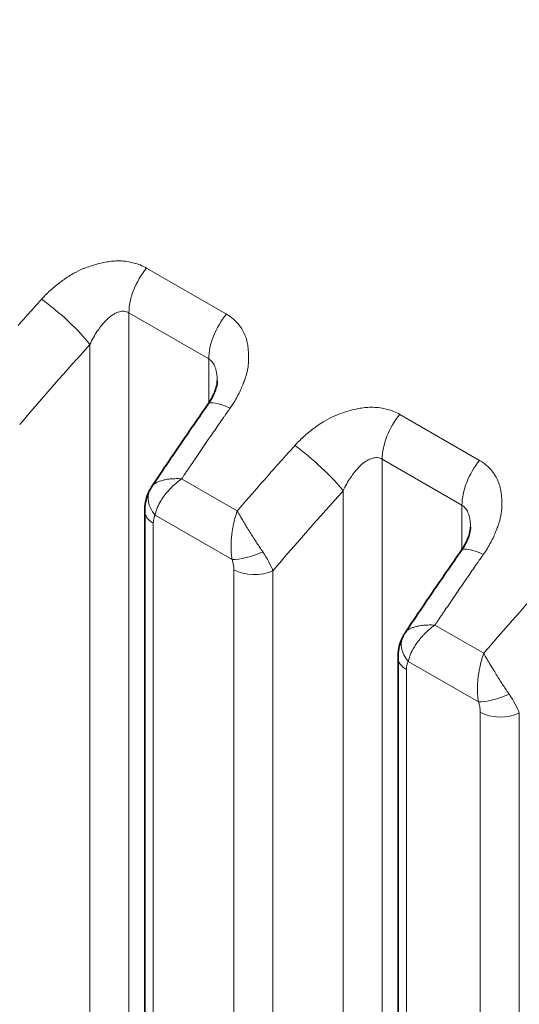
# Model space of a CAD drawing. Header units: millimetres. Extents: x 5 to 415, y 5 to 292.
# Tile 168 of 197: x 357.5 to 360.09, y 258.66 to 263.76. Entities that reach past the tile are written whole.
import ezdxf

# ---------------------------------------------------------------- set-up
doc = ezdxf.new("R2010")
doc.units = ezdxf.units.MM
doc.layers.add('Sichtbar (ISO)', color=7, linetype='Continuous', lineweight=35)
doc.layers.add('Sichtbar schmal (ISO)', color=7, linetype='Continuous', lineweight=18)

msp = doc.modelspace()

# ---------------------------------------------------------------- linework, layer by layer
at = {"layer": 'Sichtbar (ISO)'}
for p, q in [((358.52145025, 261.8925419), (358.52145025, 261.8925414)), ((358.18239431, 261.34554898), (358.18239138, 261.34554461)), ((358.14587543, 261.21714154), (358.14587543, 253.47758891)), ((359.83417651, 261.13463904), (359.83417651, 261.13463853)), ((359.49512057, 260.58764612), (359.49511765, 260.58764174)), ((359.45860169, 260.45923867), (359.45860169, 252.71953769))]:
    msp.add_line(p, q, dxfattribs=at)
for points, knots in [([(358.73955394, 269.27360182), (363.90608068, 266.29069609), (369.07263283, 263.30780493), (379.40573712, 257.3420226), (384.57228926, 254.35913143), (389.73884141, 251.37624027)], [-8.7679091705, -8.7679091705, -8.7679091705, -8.7679091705, -4.3839586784, -4.3839586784, -0.0000081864, -0.0000081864, -0.0000081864, -0.0000081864]), ([(358.63333191, 269.21458818), (361.21662747, 267.72312056), (363.79991591, 266.23164905), (368.96649278, 263.24870602), (371.54978121, 261.75723451), (374.13306965, 260.26576299)], [0.0000050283, 0.0000050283, 0.0000050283, 0.0000050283, 2.1920048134, 2.1920048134, 4.3840045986, 4.3840045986, 4.3840045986, 4.3840045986]), ([(358.47286711, 261.77070221), (358.48780904, 261.79210969), (358.49988622, 261.81432049), (358.51153828, 261.8432974), (358.51437934, 261.85183332), (358.52016248, 261.87341435), (358.52145024, 261.88514414), (358.52145025, 261.8925414)], [0, 0, 0, 0, 0.017002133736, 0.017002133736, 0.024501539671, 0.024501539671, 0.037731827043, 0.037731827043, 0.037731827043, 0.037731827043]), ([(358.1823939, 261.34554793), (358.20154203, 261.37418172), (358.2207343, 261.4027587), (358.2592062, 261.45979758), (358.27848582, 261.48825948), (358.31713144, 261.54506673), (358.33649744, 261.5734121), (358.37531484, 261.62998485), (358.39476624, 261.65821224), (358.43375348, 261.71454761), (358.45328932, 261.74265559), (358.47286689, 261.77070315)], [5.717023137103, 5.717023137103, 5.717023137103, 5.717023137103, 5.724217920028, 5.724217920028, 5.731412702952, 5.731412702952, 5.738607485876, 5.738607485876, 5.7458022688, 5.7458022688, 5.752997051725, 5.752997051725, 5.752997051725, 5.752997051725]), ([(358.14587543, 261.21714181), (358.1458756, 261.24854654), (358.15125359, 261.28030036), (358.16658057, 261.31767711), (358.17053923, 261.32582316), (358.17503335, 261.33367359)], [0, 0, 0, 0, 0.01985159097, 0.01985159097, 0.025538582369, 0.025538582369, 0.025538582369, 0.025538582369]), ([(359.78559337, 261.01279934), (359.80053531, 261.03420683), (359.81261248, 261.05641763), (359.82426454, 261.08539454), (359.8271056, 261.09393046), (359.83288875, 261.11551149), (359.8341765, 261.12724128), (359.83417651, 261.13463853)], [0, 0, 0, 0, 0.017002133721, 0.017002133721, 0.024501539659, 0.024501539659, 0.037731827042, 0.037731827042, 0.037731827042, 0.037731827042]), ([(359.49512017, 260.58764507), (359.51426829, 260.61627886), (359.53346057, 260.64485584), (359.57193246, 260.70189472), (359.59121208, 260.73035661), (359.6298577, 260.78716387), (359.6492237, 260.81550923), (359.6880411, 260.87208199), (359.70749251, 260.90030938), (359.74647975, 260.95664475), (359.76601559, 260.98475273), (359.78559315, 261.01280029)], [5.717023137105, 5.717023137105, 5.717023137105, 5.717023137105, 5.724217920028, 5.724217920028, 5.731412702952, 5.731412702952, 5.738607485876, 5.738607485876, 5.7458022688, 5.7458022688, 5.752997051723, 5.752997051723, 5.752997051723, 5.752997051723]), ([(359.45860169, 260.45923895), (359.45860186, 260.49064368), (359.46397985, 260.5223975), (359.47930684, 260.55977425), (359.48326549, 260.5679203), (359.48775961, 260.57577073)], [0, 0, 0, 0, 0.01985159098, 0.01985159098, 0.025538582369, 0.025538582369, 0.025538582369, 0.025538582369])]:
    msp.add_open_spline(points, degree=3, knots=knots, dxfattribs=at)
for points in [[(358.17503442, 261.33367546), (358.17735257, 261.33772462), (358.17980988, 261.34168367), (358.18239066, 261.34554377)], [(359.48776068, 260.5757726), (359.49007883, 260.57982176), (359.49253614, 260.58378081), (359.49511692, 260.58764091)]]:
    msp.add_open_spline(points, degree=3, dxfattribs=at)
at = {"layer": 'Sichtbar schmal (ISO)'}
for p, q in [((358.56906353, 262.23868191), (358.15534006, 262.47754527)), ((358.06379445, 253.67968512), (358.06379289, 262.24585746)), ((358.06379289, 262.24585746), (358.47751626, 262.00699421)), ((357.8613085, 253.85483937), (357.86130731, 262.08126124)), ((358.47751593, 261.77751972), (358.47751626, 262.00699421)), ((359.88178979, 261.48077905), (359.46806632, 261.71964241)), ((359.37651942, 252.92162398), (359.37651908, 261.48795463)), ((359.37651908, 261.48795463), (359.79024252, 261.24909135)), ((358.62527605, 261.21977269), (358.3370862, 261.3861551)), ((359.17403476, 253.09686144), (359.17403357, 261.32335838)), ((358.66380823, 261.26434212), (358.65936539, 261.25922697)), ((359.79024247, 261.01961676), (359.79024252, 261.24909135)), ((358.59826801, 260.96747889), (358.19914503, 261.19791258)), ((358.18980942, 253.41635166), (358.18980941, 261.15590429)), ((358.6076034, 260.91469082), (358.60760332, 253.17512341)), ((358.81008733, 260.90958627), (358.81008734, 253.1700191)), ((359.90264697, 260.48228224), (359.64981247, 260.62825224)), ((359.94117915, 260.52685167), (359.93673631, 260.52173652)), ((359.87563893, 260.22998844), (359.51187129, 260.44000972)), ((359.50253568, 252.65830044), (359.50253568, 260.39800143)), ((359.88497433, 260.17720037), (359.88497425, 252.4374758)), ((360.08745827, 260.17209584), (360.08745832, 252.43237155))]:
    msp.add_line(p, q, dxfattribs=at)
for centre, major_axis, ratio, start_param, end_param in [((358.24056949, 262.34791945), (-0.125, -0.21650635), 0.5773502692, 4.4300756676, 5.4977864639), ((357.60930991, 262.29518861), (-0.36021005, -0.4001036), 0.023310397, 4.6815650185, 4.8147195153), ((357.70060919, 262.19183021), (-0.18568234, 0.16739794), 0.160818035, 3.8279419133, 5.3537520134), ((363.35402862, 254.65544551), (-8.40326424, -12.2130281), 0.6254768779, 4.5096790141, 4.5173166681), ((358.65429296, 262.1090561), (0.125, 0.21650635), 0.5773502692, 1.288483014, 2.3561935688), ((363.50748098, 254.54986148), (8.26169723, 12.00727926), 0.6254768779, 1.3631954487, 1.4014168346), ((358.67786604, 261.62761106), (-0.20499916, 0.14309209), 0.2476391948, 5.3298882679, 6.2831853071), ((363.40732203, 254.62427875), (6.4640417, 13.34286903), 0.5248291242, 1.2767223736, 1.2786523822), ((363.40732501, 254.62427731), (-6.46404178, -13.34286919), 0.5248291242, 4.4171934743, 4.4183150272), ((363.40731735, 254.62428102), (-6.46404158, -13.34286878), 0.5248291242, 4.4202450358, 4.421353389), ((359.55329575, 261.59001659), (-0.125, -0.21650635), 0.5773502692, 4.4300756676, 5.4977865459), ((363.40722408, 254.62432621), (6.46403917, 13.34286381), 0.5248291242, 1.2881239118, 1.2984045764), ((358.92201989, 261.53728143), (-0.36007754, -0.39995689), 0.0233018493, 4.6815274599, 4.8147309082), ((359.01333546, 261.43392734), (-0.18568234, 0.16739794), 0.160818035, 3.8279419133, 5.3537520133), ((364.66675492, 253.89754263), (-8.40326423, -12.21302811), 0.6254768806, 4.5096790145, 4.5173166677), ((363.40721291, 254.62433161), (-6.46403888, -13.34286322), 0.5248291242, 4.43999723, 4.4427133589), ((359.96701922, 261.35115324), (0.125, 0.21650635), 0.5773502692, 1.288483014, 2.3561935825), ((363.4071272, 254.62437314), (-6.46403664, -13.3428586), 0.5248291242, 4.4469578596, 4.4475178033), ((363.40717556, 254.62434971), (6.46403791, 13.34286121), 0.5248291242, 1.3028379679, 1.3040723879), ((364.66683096, 253.89749031), (-8.40326119, -12.21302369), 0.6254768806, 4.5173166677, 4.5275969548), ((358.30521104, 261.25914997), (-0.13017705, 0.07452473), 0.7739402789, 6.2831778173, 7.4306180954), ((364.66684027, 253.8974839), (8.40326082, 12.21302314), 0.6254768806, 1.3860043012, 1.3886954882), ((364.82020728, 253.7919586), (8.26169722, 12.00727927), 0.6254768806, 1.3631954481, 1.401416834), ((364.6669783, 253.89738893), (-8.40325521, -12.21301499), 0.6254768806, 4.5347327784, 4.5355669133), ((364.66687161, 253.89746234), (-8.40325955, -12.21302131), 0.6254768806, 4.5320146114, 4.533271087), ((364.66686229, 253.89746875), (8.40325993, 12.21302185), 0.6254768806, 1.3892813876, 1.3899603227), ((358.29587543, 261.21714154), (-0.15, 0), 0.5773502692, 6.28318216, 7.0685835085), ((358.26490171, 261.10612787), (-0.04798769, 0.10858946), 0.5318971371, 0.3735766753, 0.8773845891), ((359.99059231, 260.8697082), (-0.20499916, 0.14309209), 0.2476391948, 5.3298882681, 6.2831853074), ((358.70430673, 261.02879461), (-0.14179557, -0.04892863), 0.2606286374, 0.6408356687, 1.8639415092), ((358.64012862, 261.01450096), (-0.16834487, 0.19280022), 0.3459657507, 3.8711013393, 4.3845225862), ((364.72004835, 253.86637587), (6.46404168, 13.34286904), 0.524829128, 1.2767223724, 1.2786523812), ((364.72005133, 253.86637442), (-6.46404176, -13.3428692), 0.524829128, 4.4171934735, 4.418315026), ((364.72004367, 253.86637813), (-6.46404156, -13.34286879), 0.524829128, 4.4202450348, 4.421353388), ((358.71366933, 260.97592811), (-0.15, 0), 0.5773502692, 0.7853989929, 2.2689275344), ((364.71995039, 253.86642332), (6.46403915, 13.34286382), 0.524829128, 1.2881239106, 1.2984045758), ((364.71993923, 253.86642873), (-6.46403886, -13.34286322), 0.524829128, 4.4399972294, 4.4427133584), ((365.94412584, 253.16005218), (-8.40326423, -12.21302811), 0.6254768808, 4.5096790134, 4.5173166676), ((364.71990187, 253.86644683), (6.46403789, 13.34286122), 0.524829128, 1.3028379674, 1.3040723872), ((365.94420189, 253.15999986), (-8.40326119, -12.21302369), 0.6254768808, 4.5173166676, 4.5275969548), ((364.71985352, 253.86647025), (-6.46403662, -13.3428586), 0.524829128, 4.4469578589, 4.4475178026), ((359.6179373, 260.50124711), (-0.13017705, 0.07452473), 0.773940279, 6.2831778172, 7.4306180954), ((365.9442112, 253.15999345), (8.40326082, 12.21302315), 0.6254768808, 1.3860043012, 1.3886954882), ((365.94424253, 253.15997189), (-8.40325955, -12.21302131), 0.6254768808, 4.5320146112, 4.533271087), ((365.94423322, 253.1599783), (8.40325993, 12.21302186), 0.6254768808, 1.3892813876, 1.3899603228), ((365.94434923, 253.15989848), (-8.40325521, -12.21301499), 0.6254768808, 4.5347327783, 4.5355669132), ((359.60860169, 260.45923867), (-0.15, 0), 0.5773502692, 6.28318216, 7.0685835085), ((359.57762761, 260.34822538), (-0.04798729, 0.10858909), 0.5318975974, 0.3735782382, 0.8773874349), ((359.98167765, 260.29130416), (-0.14179557, -0.04892863), 0.2606286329, 0.6408356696, 1.8639415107), ((359.91750207, 260.27700995), (-0.16834257, 0.192799), 0.3459631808, 3.871104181, 4.3845292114), ((359.99104026, 260.23843767), (-0.15, 0), 0.5773502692, 0.7853989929, 2.2689276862)]:
    msp.add_ellipse(centre, major_axis=major_axis, ratio=ratio, start_param=start_param, end_param=end_param, dxfattribs=at)
for points, knots in [([(357.61109217, 262.31591231), (357.62770044, 262.33461535), (357.64501944, 262.35160487), (357.66204643, 262.36667349), (357.68003094, 262.38258951), (357.69768099, 262.39636422), (357.71387338, 262.40818595), (357.72198988, 262.41411164), (357.72974196, 262.41955307), (357.73699931, 262.42456082), (357.74700361, 262.43146404), (357.75610973, 262.4373296), (357.76477976, 262.44260136), (357.78179203, 262.45294558), (357.79708664, 262.46112609), (357.81500687, 262.46898689), (357.82030943, 262.47131289), (357.82584694, 262.47359714), (357.83173901, 262.4758446), (357.84152021, 262.47957552), (357.85220004, 262.48347389), (357.86341679, 262.48721726), (357.87785102, 262.49203441), (357.89317522, 262.4965775), (357.90850211, 262.50040693), (357.92266875, 262.50394647), (357.93683066, 262.50687562), (357.95025113, 262.50916155), (357.95250103, 262.50954478), (357.95473023, 262.5099107), (357.9569353, 262.51026008), (357.96814944, 262.51203689), (357.97876636, 262.51314882), (357.98893639, 262.51375728), (358.00148611, 262.51450811), (358.01335714, 262.51449805), (358.02487323, 262.51388583), (358.03785092, 262.51319591), (358.05038562, 262.51174811), (358.06291255, 262.50950903), (358.07227142, 262.50783622), (358.0816249, 262.50583352), (358.09084957, 262.50342694), (358.1017735, 262.50057706), (358.11251637, 262.49715902), (358.122866, 262.49311685), (358.13426782, 262.48866373), (358.14519026, 262.48345177), (358.15534006, 262.47754527)], [0, 0, 0, 0, 0.0773491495, 0.0773491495, 0.0773491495, 0.1590480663, 0.1590480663, 0.1590480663, 0.2, 0.2, 0.2, 0.2564524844, 0.2564524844, 0.2564524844, 0.3672231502, 0.3672231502, 0.3672231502, 0.4, 0.4, 0.4, 0.4544117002, 0.4544117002, 0.4544117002, 0.5244311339, 0.5244311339, 0.5244311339, 0.5891500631, 0.5891500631, 0.5891500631, 0.6, 0.6, 0.6, 0.6551786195, 0.6551786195, 0.6551786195, 0.7232684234, 0.7232684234, 0.7232684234, 0.8, 0.8, 0.8, 0.857326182, 0.857326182, 0.857326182, 0.9252122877, 0.9252122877, 0.9252122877, 1, 1, 1, 1]), ([(357.8613077, 262.081261), (357.86719426, 262.09392033), (357.87924866, 262.11754933), (357.8985207, 262.1492132), (357.91767626, 262.17583927), (357.93636688, 262.19780937), (357.95427363, 262.21546006), (357.97113239, 262.22916015), (357.98680587, 262.23936165), (358.00132849, 262.24655997), (358.01487429, 262.25118956), (358.02765715, 262.2535273), (358.0399816, 262.2536689), (358.05218935, 262.25141318), (358.05994519, 262.24807881), (358.06379279, 262.2458575)], [0.00000370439, 0.00000370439, 0.00000370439, 0.00000370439, 0.11501548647, 0.22023121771, 0.31702696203, 0.40631375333, 0.48850397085, 0.56383284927, 0.63287433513, 0.69672354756, 0.75695145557, 0.81530021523, 0.87314537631, 0.93356801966, 1, 1, 1, 1]), ([(358.56906353, 262.23868191), (358.57764438, 262.23384044), (358.58584937, 262.22842369), (358.59359128, 262.22252562), (358.60121355, 262.21671869), (358.60838684, 262.21044575), (358.61507957, 262.20382266), (358.62194152, 262.19703212), (358.62829833, 262.18987409), (358.63417201, 262.18248782), (358.63570429, 262.18056096), (358.63720383, 262.17861855), (358.63867179, 262.17666309), (358.64314966, 262.17069815), (358.64725257, 262.16458427), (358.65103249, 262.15826799), (358.65630102, 262.14946423), (358.66094905, 262.14026785), (358.66499682, 262.13046566), (358.66908975, 262.12055406), (358.67256903, 262.11001945), (358.67530047, 262.09860314), (358.67578857, 262.09656308), (358.67625232, 262.09449488), (358.67669046, 262.09239702), (358.67867707, 262.08288496), (358.68036386, 262.07280935), (358.68159775, 262.0625097), (358.68319829, 262.04914964), (358.68402291, 262.03541358), (358.68417651, 262.02215928), (358.68432498, 262.00934696), (358.68385828, 261.99699148), (358.68320168, 261.98588174), (358.68302527, 261.98289681), (358.68279844, 261.97999843), (358.6825284, 261.97716697), (358.68085208, 261.95958967), (358.67778608, 261.94462599), (358.67285221, 261.92708189), (358.67020341, 261.91766316), (358.66696443, 261.90749231), (358.66266042, 261.89578223), (358.66000881, 261.88856788), (358.65707582, 261.88079349), (358.65376416, 261.87253413), (358.64668976, 261.85489036), (358.6378569, 261.83501373), (358.62653672, 261.81381446), (358.61595198, 261.79399242), (358.60318709, 261.77302035), (358.58807337, 261.75186318)], [0, 0, 0, 0, 0.0614001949, 0.0614001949, 0.0614001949, 0.1218515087, 0.1218515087, 0.1218515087, 0.1838312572, 0.1838312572, 0.1838312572, 0.2, 0.2, 0.2, 0.2493212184, 0.2493212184, 0.2493212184, 0.3180661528, 0.3180661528, 0.3180661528, 0.3875783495, 0.3875783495, 0.3875783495, 0.4, 0.4, 0.4, 0.4563218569, 0.4563218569, 0.4563218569, 0.5293790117, 0.5293790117, 0.5293790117, 0.6, 0.6, 0.6, 0.6189742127, 0.6189742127, 0.6189742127, 0.7367635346, 0.7367635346, 0.7367635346, 0.8, 0.8, 0.8, 0.8389586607, 0.8389586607, 0.8389586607, 0.922182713, 0.922182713, 0.922182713, 1, 1, 1, 1]), ([(358.47751626, 262.00699422), (358.48072568, 262.0051412), (358.48681714, 262.00079747), (358.49500988, 261.99237718), (358.50224852, 261.98205358), (358.50855788, 261.96962003), (358.51386241, 261.95482106), (358.5180069, 261.93735189), (358.52075618, 261.91688504), (358.52143532, 261.90137772), (358.52145024, 261.89290819), (358.52145025, 261.8925419)], [0, 0, 0, 0, 0.0554165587, 0.11012060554, 0.16573002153, 0.22336506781, 0.28408890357, 0.34891881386, 0.41891066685, 0.49506709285, 0.49850569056, 0.49850569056, 0.49850569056, 0.49850569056]), ([(358.92381844, 261.55800945), (358.9404267, 261.57671249), (358.9577457, 261.59370201), (358.97477269, 261.60877063), (358.9927572, 261.62468665), (359.01040726, 261.63846136), (359.02659964, 261.65028309), (359.03471615, 261.65620878), (359.04246823, 261.66165021), (359.04972558, 261.66665796), (359.05972987, 261.67356118), (359.06883599, 261.67942673), (359.07750602, 261.6846985), (359.0945183, 261.69504272), (359.10981291, 261.70322322), (359.12773313, 261.71108403), (359.1330357, 261.71341003), (359.13857321, 261.71569428), (359.14446527, 261.71794173), (359.15424647, 261.72167266), (359.1649263, 261.72557103), (359.17614306, 261.7293144), (359.19057729, 261.73413155), (359.20590148, 261.73867464), (359.22122837, 261.74250407), (359.23539502, 261.74604361), (359.24955692, 261.74897276), (359.26297739, 261.75125869), (359.26522729, 261.75164192), (359.26745649, 261.75200783), (359.26966156, 261.75235721), (359.28087571, 261.75413403), (359.29149262, 261.75524596), (359.30166266, 261.75585442), (359.31421237, 261.75660525), (359.3260834, 261.75659519), (359.3375995, 261.75598297), (359.35057718, 261.75529305), (359.36311189, 261.75384525), (359.37563881, 261.75160617), (359.38499769, 261.74993335), (359.39435116, 261.74793065), (359.40357584, 261.74552408), (359.41449976, 261.7426742), (359.42524263, 261.73925616), (359.43559226, 261.73521399), (359.44699409, 261.73076087), (359.45791652, 261.72554891), (359.46806632, 261.71964241)], [0, 0, 0, 0, 0.0773491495, 0.0773491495, 0.0773491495, 0.1590480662, 0.1590480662, 0.1590480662, 0.2, 0.2, 0.2, 0.2564524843, 0.2564524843, 0.2564524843, 0.3672231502, 0.3672231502, 0.3672231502, 0.4, 0.4, 0.4, 0.4544117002, 0.4544117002, 0.4544117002, 0.5244311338, 0.5244311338, 0.5244311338, 0.5891500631, 0.5891500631, 0.5891500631, 0.6, 0.6, 0.6, 0.6551786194, 0.6551786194, 0.6551786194, 0.7232684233, 0.7232684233, 0.7232684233, 0.8, 0.8, 0.8, 0.857326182, 0.857326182, 0.857326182, 0.9252122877, 0.9252122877, 0.9252122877, 1, 1, 1, 1]), ([(358.48539012, 261.60383314), (358.49299627, 261.61483965), (358.50060827, 261.62584075), (358.50821096, 261.63684349), (358.51581364, 261.64784622), (358.523407, 261.65885058), (358.53101806, 261.66984391), (358.53862912, 261.68083724), (358.54625788, 261.69181954), (358.55389522, 261.702795)], [0, 0, 0, 0, 0.3333333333, 0.3333333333, 0.3333333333, 0.6666666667, 0.6666666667, 0.6666666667, 1, 1, 1, 1]), ([(359.17403396, 261.32335814), (359.17992052, 261.33601747), (359.19197492, 261.35964647), (359.21124697, 261.39131034), (359.23040253, 261.41793641), (359.24909315, 261.43990651), (359.26699989, 261.4575572), (359.28385865, 261.47125729), (359.29953213, 261.48145879), (359.31405475, 261.4886571), (359.32760056, 261.4932867), (359.34038341, 261.49562444), (359.35270787, 261.49576604), (359.36491562, 261.49351032), (359.37267145, 261.49017595), (359.37651906, 261.48795463)], [0.0000037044, 0.0000037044, 0.0000037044, 0.0000037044, 0.11501548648, 0.22023121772, 0.31702696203, 0.40631375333, 0.48850397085, 0.56383284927, 0.63287433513, 0.69672354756, 0.75695145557, 0.81530021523, 0.87314537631, 0.93356801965, 1, 1, 1, 1]), ([(358.36579507, 261.42849752), (358.3663813, 261.42935783), (358.36701565, 261.43029104), (358.36759811, 261.43115095), (358.36818062, 261.43201095), (358.36871119, 261.43279766), (358.36948955, 261.43394892), (358.37026791, 261.43510019), (358.37129408, 261.43661598), (358.37246827, 261.43835017)], [0.00003457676, 0.00003457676, 0.00003457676, 0.00003457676, 0.33333333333, 0.33333333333, 0.33333333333, 0.66666666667, 0.66666666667, 0.66666666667, 1, 1, 1, 1]), ([(358.37972778, 261.44902317), (358.37902668, 261.44800752), (358.37830126, 261.44695151), (358.37766219, 261.44601247), (358.37702313, 261.44507343), (358.37647038, 261.44425139), (358.37564462, 261.44303159), (358.37481886, 261.44181178), (358.3737201, 261.44019418), (358.37246827, 261.43835017)], [0.00000035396, 0.00000035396, 0.00000035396, 0.00000035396, 0.33333333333, 0.33333333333, 0.33333333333, 0.66666666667, 0.66666666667, 0.66666666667, 1, 1, 1, 1]), ([(359.88178979, 261.48077905), (359.89037064, 261.47593757), (359.89857563, 261.47052083), (359.90631754, 261.46462275), (359.91393981, 261.45881583), (359.92111311, 261.45254289), (359.92780583, 261.4459198), (359.93466778, 261.43912926), (359.94102459, 261.43197123), (359.94689828, 261.42458496), (359.94843055, 261.4226581), (359.9499301, 261.42071569), (359.95139805, 261.41876023), (359.95587592, 261.41279529), (359.95997883, 261.40668141), (359.96375875, 261.40036513), (359.96902728, 261.39156137), (359.97367532, 261.38236499), (359.97772308, 261.3725628), (359.98181602, 261.3626512), (359.9852953, 261.35211659), (359.98802673, 261.34070028), (359.98851483, 261.33866021), (359.98897858, 261.33659202), (359.98941672, 261.33449416), (359.99140333, 261.3249821), (359.99309012, 261.31490649), (359.99432402, 261.30460683), (359.99592455, 261.29124678), (359.99674918, 261.27751072), (359.99690277, 261.26425642), (359.99705124, 261.2514441), (359.99658454, 261.23908862), (359.99592795, 261.22797888), (359.99575154, 261.22499395), (359.9955247, 261.22209557), (359.99525467, 261.21926411), (359.99357834, 261.20168681), (359.99051234, 261.18672313), (359.98557847, 261.16917903), (359.98292967, 261.15976029), (359.97969069, 261.14958945), (359.97538669, 261.13787936), (359.97273508, 261.13066502), (359.96980208, 261.12289063), (359.96649043, 261.11463127), (359.95941602, 261.0969875), (359.95058316, 261.07711087), (359.93926299, 261.05591159), (359.92867824, 261.03608956), (359.91591335, 261.01511749), (359.90079963, 260.99396032)], [0, 0, 0, 0, 0.0614001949, 0.0614001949, 0.0614001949, 0.1218515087, 0.1218515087, 0.1218515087, 0.1838312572, 0.1838312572, 0.1838312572, 0.2, 0.2, 0.2, 0.2493212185, 0.2493212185, 0.2493212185, 0.3180661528, 0.3180661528, 0.3180661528, 0.3875783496, 0.3875783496, 0.3875783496, 0.4, 0.4, 0.4, 0.456321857, 0.456321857, 0.456321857, 0.5293790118, 0.5293790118, 0.5293790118, 0.6, 0.6, 0.6, 0.6189742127, 0.6189742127, 0.6189742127, 0.7367635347, 0.7367635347, 0.7367635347, 0.8, 0.8, 0.8, 0.8389586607, 0.8389586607, 0.8389586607, 0.922182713, 0.922182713, 0.922182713, 1, 1, 1, 1]), ([(358.33707771, 261.38615001), (358.33706183, 261.38615076), (358.32454701, 261.38673895), (358.30140564, 261.38693338), (358.27089284, 261.38463772), (358.24589951, 261.38042404), (358.22568982, 261.37481659), (358.20939311, 261.36808915), (358.19634664, 261.360287), (358.18770825, 261.35262674), (358.18368911, 261.3474854), (358.18239431, 261.34554898)], [0.00000253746, 0.00000253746, 0.00000253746, 0.00000253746, 0.00002235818, 0.16000392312, 0.30616831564, 0.43882433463, 0.55956332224, 0.67230800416, 0.78178064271, 0.89039168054, 0.95291890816, 0.95291890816, 0.95291890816, 0.95291890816]), ([(358.33708428, 261.38615475), (358.32547347, 261.37779153), (358.31456918, 261.36901198), (358.30443966, 261.36008123), (358.29463797, 261.35143952), (358.28556318, 261.34266063), (358.27729349, 261.33397518), (358.27408975, 261.33061037), (358.27100605, 261.32725923), (358.26804351, 261.32393364), (358.26353202, 261.3188693), (358.25930601, 261.31386581), (358.25531251, 261.30889965), (358.24894748, 261.30098434), (358.24316821, 261.2931664), (358.23783688, 261.28528635), (358.23278722, 261.27782261), (358.2281381, 261.27030113), (358.22386882, 261.26254756), (358.21992923, 261.25539278), (358.2163194, 261.24805942), (358.21310244, 261.2406825), (358.20996262, 261.23348247), (358.20719659, 261.22624171), (358.20485025, 261.21906039), (358.20251924, 261.21192597), (358.20060192, 261.2048504), (358.19914503, 261.19791258)], [0.0000049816, 0.0000049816, 0.0000049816, 0.0000049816, 0.14230067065, 0.14230067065, 0.14230067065, 0.27999102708, 0.27999102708, 0.27999102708, 0.33333333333, 0.33333333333, 0.33333333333, 0.41456501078, 0.41456501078, 0.41456501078, 0.54403589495, 0.54403589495, 0.54403589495, 0.66666666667, 0.66666666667, 0.66666666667, 0.77982715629, 0.77982715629, 0.77982715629, 0.8902742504, 0.8902742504, 0.8902742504, 1, 1, 1, 1]), ([(358.33708551, 261.38615562), (358.33749488, 261.38676264), (358.33792592, 261.38735512), (358.33834668, 261.38795064), (358.33876744, 261.38854616), (358.33917793, 261.38914472), (358.33958626, 261.38974322), (358.33999458, 261.39034171), (358.34040074, 261.39094014), (358.34080443, 261.39153841)], [0, 0, 0, 0, 0.3333333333, 0.3333333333, 0.3333333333, 0.6666666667, 0.6666666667, 0.6666666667, 1, 1, 1, 1]), ([(358.34907257, 261.4036859), (358.34991604, 261.40495178), (358.35125652, 261.40698243), (358.35208465, 261.40822771), (358.35291279, 261.40947299), (358.35322845, 261.40993307), (358.35376839, 261.41072416), (358.35430833, 261.41151526), (358.35507259, 261.4126373), (358.35581559, 261.41371826)], [0, 0, 0, 0, 0.3333333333, 0.3333333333, 0.3333333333, 0.6666666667, 0.6666666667, 0.6666666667, 1, 1, 1, 1]), ([(358.63329101, 261.22903439), (358.63406538, 261.23002225), (358.63486568, 261.23100102), (358.63571024, 261.23197696), (358.63655479, 261.2329529), (358.6374436, 261.233926), (358.63828819, 261.23490167), (358.63913278, 261.23587733), (358.63993317, 261.23685557), (358.64071882, 261.23783459)], [0, 0, 0, 0, 0.3333333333, 0.3333333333, 0.3333333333, 0.6666666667, 0.6666666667, 0.6666666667, 1, 1, 1, 1]), ([(358.64071882, 261.23783459), (358.64130822, 261.23846771), (358.64194632, 261.23917026), (358.64271139, 261.24003904), (358.64347646, 261.24090783), (358.64436851, 261.24194282), (358.64515287, 261.24285352), (358.64593722, 261.24376421), (358.64661387, 261.24455063), (358.64726099, 261.24530958)], [0, 0, 0, 0, 0.33333333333, 0.33333333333, 0.33333333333, 0.66666666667, 0.66666666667, 0.66666666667, 0.99999262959, 0.99999262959, 0.99999262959, 0.99999262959]), ([(358.67597555, 261.27834722), (358.67534382, 261.27760798), (358.67472598, 261.27688783), (358.67409852, 261.27616465), (358.67347106, 261.27544147), (358.67283398, 261.27471525), (358.67220745, 261.27399611), (358.67158092, 261.27327697), (358.67096492, 261.27256492), (358.67035274, 261.27185656)], [0, 0, 0, 0, 0.33333333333, 0.33333333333, 0.33333333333, 0.66666666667, 0.66666666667, 0.66666666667, 0.99999936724, 0.99999936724, 0.99999936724, 0.99999936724]), ([(359.79024252, 261.24909136), (359.79345194, 261.24723834), (359.7995434, 261.24289461), (359.80773614, 261.23447431), (359.81497478, 261.22415072), (359.82128415, 261.21171717), (359.82658867, 261.1969182), (359.83073317, 261.17944903), (359.83348245, 261.15898218), (359.83416158, 261.14347485), (359.83417651, 261.13500533), (359.83417651, 261.13463904)], [0, 0, 0, 0, 0.05541655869, 0.11012060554, 0.16573002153, 0.22336506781, 0.28408890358, 0.34891881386, 0.41891066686, 0.49506709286, 0.49850569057, 0.49850569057, 0.49850569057, 0.49850569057]), ([(358.59826801, 260.96747889), (358.59687621, 260.97575931), (358.59577106, 260.98426079), (358.59495422, 260.99290022), (358.59413356, 261.00158), (358.59360478, 261.01039866), (358.59334431, 261.01927204), (358.5930576, 261.02903945), (358.59309688, 261.03887291), (358.59339121, 261.04864367), (358.59368347, 261.05834562), (358.5942134, 261.06797589), (358.59499639, 261.07764005), (358.5958643, 261.08835241), (358.59704328, 261.0991088), (358.59857708, 261.11005281), (358.59957917, 261.11720294), (358.60073341, 261.1244328), (358.60205404, 261.13177576), (358.60282689, 261.13607296), (358.60365763, 261.14040741), (358.60454727, 261.14476923), (358.60702094, 261.15689746), (358.6099534, 261.16924029), (358.61333413, 261.18155069), (358.61686381, 261.19440345), (358.62088285, 261.20721517), (358.62527174, 261.21977251)], [0, 0, 0, 0, 0.10716166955, 0.10716166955, 0.10716166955, 0.21482375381, 0.21482375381, 0.21482375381, 0.33333333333, 0.33333333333, 0.33333333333, 0.45100820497, 0.45100820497, 0.45100820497, 0.58144648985, 0.58144648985, 0.58144648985, 0.66666666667, 0.66666666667, 0.66666666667, 0.71653872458, 0.71653872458, 0.71653872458, 0.85521013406, 0.85521013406, 0.85521013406, 0.99999107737, 0.99999107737, 0.99999107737, 0.99999107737]), ([(358.75748883, 261.00755382), (358.7524914, 261.01484183), (358.74742753, 261.02232412), (358.74234924, 261.02991194), (358.73728302, 261.03748172), (358.73220258, 261.04515631), (358.72715078, 261.05285698), (358.7219096, 261.06084634), (358.71669939, 261.06886355), (358.7115643, 261.07682289), (358.70596752, 261.08549784), (358.70048421, 261.09409575), (358.69504854, 261.10271537), (358.68936016, 261.11173573), (358.68372292, 261.12078149), (358.67807513, 261.12995817), (358.67461122, 261.13558642), (358.67114375, 261.14126358), (358.66766281, 261.14700979), (358.66530227, 261.15090648), (358.66293517, 261.15483321), (358.66057026, 261.15877837), (358.65457917, 261.16877277), (358.64860166, 261.17888691), (358.64279053, 261.18890567), (358.63672827, 261.19935742), (358.63084881, 261.20970256), (358.625275, 261.21977042)], [0, 0, 0, 0, 0.1099150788, 0.1099150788, 0.1099150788, 0.21956887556, 0.21956887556, 0.21956887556, 0.33333333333, 0.33333333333, 0.33333333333, 0.45732614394, 0.45732614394, 0.45732614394, 0.5870835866, 0.5870835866, 0.5870835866, 0.66666666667, 0.66666666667, 0.66666666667, 0.72063437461, 0.72063437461, 0.72063437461, 0.85735253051, 0.85735253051, 0.85735253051, 0.99997917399, 0.99997917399, 0.99997917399, 0.99997917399]), ([(359.79811639, 260.84593029), (359.80572253, 260.85693679), (359.81333454, 260.8679379), (359.82093722, 260.87894063), (359.82853991, 260.88994336), (359.83613327, 260.90094772), (359.84374433, 260.91194105), (359.85135539, 260.92293438), (359.85898415, 260.93391668), (359.86662148, 260.94489214)], [0, 0, 0, 0, 0.3333333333, 0.3333333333, 0.3333333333, 0.6666666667, 0.6666666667, 0.6666666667, 1, 1, 1, 1]), ([(359.67852133, 260.67059466), (359.67910756, 260.67145496), (359.67974192, 260.67238818), (359.68032437, 260.67324809), (359.68090688, 260.67410808), (359.68143746, 260.67489479), (359.68221582, 260.67604606), (359.68299418, 260.67719732), (359.68402034, 260.67871312), (359.68519453, 260.68044731)], [0.00003457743, 0.00003457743, 0.00003457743, 0.00003457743, 0.33333333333, 0.33333333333, 0.33333333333, 0.66666666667, 0.66666666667, 0.66666666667, 1, 1, 1, 1]), ([(359.69245404, 260.6911203), (359.69175294, 260.69010466), (359.69102752, 260.68904865), (359.69038845, 260.68810961), (359.68974939, 260.68717057), (359.68919664, 260.68634852), (359.68837088, 260.68512872), (359.68754512, 260.68390892), (359.68644636, 260.68229132), (359.68519453, 260.68044731)], [0.00000035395, 0.00000035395, 0.00000035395, 0.00000035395, 0.33333333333, 0.33333333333, 0.33333333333, 0.66666666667, 0.66666666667, 0.66666666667, 1, 1, 1, 1]), ([(359.64980397, 260.62824715), (359.64978809, 260.6282479), (359.63727327, 260.62883609), (359.6141319, 260.62903052), (359.58361911, 260.62673486), (359.55862577, 260.62252118), (359.53841608, 260.61691373), (359.52211938, 260.61018629), (359.5090729, 260.60238414), (359.50043452, 260.59472388), (359.49641537, 260.58958254), (359.49512057, 260.58764612)], [0.00000253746, 0.00000253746, 0.00000253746, 0.00000253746, 0.00002235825, 0.16000392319, 0.3061683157, 0.43882433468, 0.55956332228, 0.6723080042, 0.78178064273, 0.89039168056, 0.95291890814, 0.95291890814, 0.95291890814, 0.95291890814]), ([(359.64981055, 260.62825189), (359.63819973, 260.61988867), (359.62729544, 260.61110912), (359.61716592, 260.60217837), (359.60736424, 260.59353666), (359.59828944, 260.58475777), (359.59001975, 260.57607232), (359.58681601, 260.57270751), (359.58373232, 260.56935636), (359.58076977, 260.56603077), (359.57625829, 260.56096644), (359.57203227, 260.55596295), (359.56803877, 260.55099678), (359.56167374, 260.54308148), (359.55589447, 260.53526354), (359.55056315, 260.52738349), (359.54551348, 260.51991975), (359.54086436, 260.51239827), (359.53659508, 260.5046447), (359.5326555, 260.49748992), (359.52904566, 260.49015656), (359.52582871, 260.48277964), (359.52268889, 260.47557961), (359.51992286, 260.46833885), (359.51757652, 260.46115753), (359.5152455, 260.45402311), (359.51332818, 260.44694754), (359.51187129, 260.44000972)], [0.00000498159, 0.00000498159, 0.00000498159, 0.00000498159, 0.14230067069, 0.14230067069, 0.14230067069, 0.27999102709, 0.27999102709, 0.27999102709, 0.33333333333, 0.33333333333, 0.33333333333, 0.41456501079, 0.41456501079, 0.41456501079, 0.54403589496, 0.54403589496, 0.54403589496, 0.66666666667, 0.66666666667, 0.66666666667, 0.77982715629, 0.77982715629, 0.77982715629, 0.8902742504, 0.8902742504, 0.8902742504, 1, 1, 1, 1]), ([(359.64981177, 260.62825276), (359.65022114, 260.62885978), (359.65065218, 260.62945226), (359.65107294, 260.63004778), (359.65149371, 260.6306433), (359.6519042, 260.63124186), (359.65231252, 260.63184035), (359.65272084, 260.63243885), (359.653127, 260.63303727), (359.65353069, 260.63363555)], [0, 0, 0, 0, 0.3333333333, 0.3333333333, 0.3333333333, 0.6666666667, 0.6666666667, 0.6666666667, 1, 1, 1, 1]), ([(359.66179884, 260.64578304), (359.6626423, 260.64704892), (359.66398278, 260.64907956), (359.66481092, 260.65032485), (359.66563905, 260.65157013), (359.66595471, 260.65203021), (359.66649465, 260.6528213), (359.66703459, 260.65361239), (359.66779885, 260.65473443), (359.66854185, 260.6558154)], [0.00000000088, 0.00000000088, 0.00000000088, 0.00000000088, 0.33333333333, 0.33333333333, 0.33333333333, 0.66666666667, 0.66666666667, 0.66666666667, 1, 1, 1, 1]), ([(359.95334647, 260.54085677), (359.95271475, 260.54011753), (359.9520969, 260.53939738), (359.95146944, 260.5386742), (359.95084198, 260.53795102), (359.95020491, 260.53722481), (359.94957837, 260.53650567), (359.94895184, 260.53578653), (359.94833584, 260.53507447), (359.94772366, 260.53436612)], [0, 0, 0, 0, 0.33333333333, 0.33333333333, 0.33333333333, 0.66666666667, 0.66666666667, 0.66666666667, 0.99999936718, 0.99999936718, 0.99999936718, 0.99999936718]), ([(359.87563893, 260.22998844), (359.87424714, 260.23826886), (359.87314199, 260.24677035), (359.87232514, 260.25540978), (359.87150449, 260.26408955), (359.87097571, 260.27290821), (359.87071524, 260.28178159), (359.87042853, 260.29154901), (359.8704678, 260.30138247), (359.87076213, 260.31115323), (359.87105439, 260.32085517), (359.87158432, 260.33048544), (359.87236731, 260.3401496), (359.87323523, 260.35086197), (359.8744142, 260.36161835), (359.875948, 260.37256236), (359.87695009, 260.37971249), (359.87810434, 260.38694236), (359.87942496, 260.39428531), (359.88019781, 260.39858252), (359.88102856, 260.40291696), (359.88191819, 260.40727878), (359.88439186, 260.41940701), (359.88732432, 260.43174985), (359.89070505, 260.44406024), (359.89423473, 260.45691301), (359.89825378, 260.46972472), (359.90264267, 260.48228206)], [0, 0, 0, 0, 0.10716166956, 0.10716166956, 0.10716166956, 0.21482375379, 0.21482375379, 0.21482375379, 0.33333333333, 0.33333333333, 0.33333333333, 0.45100820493, 0.45100820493, 0.45100820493, 0.58144648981, 0.58144648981, 0.58144648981, 0.66666666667, 0.66666666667, 0.66666666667, 0.71653872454, 0.71653872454, 0.71653872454, 0.85521013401, 0.85521013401, 0.85521013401, 0.99999107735, 0.99999107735, 0.99999107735, 0.99999107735]), ([(360.03485975, 260.27006337), (360.02986232, 260.27735139), (360.02479845, 260.28483367), (360.01972016, 260.29242149), (360.01465394, 260.29999127), (360.0095735, 260.30766586), (360.00452171, 260.31536654), (359.99928052, 260.3233559), (359.99407031, 260.33137312), (359.98893521, 260.33933246), (359.98333844, 260.34800741), (359.97785513, 260.35660531), (359.97241947, 260.36522492), (359.96673109, 260.37424528), (359.96109384, 260.38329104), (359.95544605, 260.39246772), (359.95198214, 260.39809598), (359.94851468, 260.40377313), (359.94503373, 260.40951935), (359.9426732, 260.41341603), (359.9403061, 260.41734276), (359.93794119, 260.42128792), (359.93195009, 260.43128232), (359.92597258, 260.44139646), (359.92016146, 260.45141523), (359.91409919, 260.46186697), (359.90821974, 260.47221211), (359.90264592, 260.48227998)], [0, 0, 0, 0, 0.10991503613, 0.10991503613, 0.10991503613, 0.21956880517, 0.21956880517, 0.21956880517, 0.33333333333, 0.33333333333, 0.33333333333, 0.4573260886, 0.4573260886, 0.4573260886, 0.58708356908, 0.58708356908, 0.58708356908, 0.66666666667, 0.66666666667, 0.66666666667, 0.72063438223, 0.72063438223, 0.72063438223, 0.8573525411, 0.8573525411, 0.8573525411, 0.99997917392, 0.99997917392, 0.99997917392, 0.99997917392]), ([(359.91066193, 260.49154395), (359.91143631, 260.4925318), (359.91223661, 260.49351058), (359.91308116, 260.49448651), (359.91392571, 260.49546245), (359.91481452, 260.49643555), (359.91565911, 260.49741122), (359.91650371, 260.49838689), (359.91730409, 260.49936513), (359.91808974, 260.50034414)], [0, 0, 0, 0, 0.3333333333, 0.3333333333, 0.3333333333, 0.6666666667, 0.6666666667, 0.6666666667, 1, 1, 1, 1]), ([(359.91808974, 260.50034414), (359.91867914, 260.50097726), (359.91931725, 260.50167981), (359.92008232, 260.5025486), (359.92084739, 260.50341738), (359.92173943, 260.50445237), (359.9225238, 260.50536307), (359.92330814, 260.50627376), (359.9239848, 260.50706018), (359.92463192, 260.50781913)], [0.00000000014, 0.00000000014, 0.00000000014, 0.00000000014, 0.33333333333, 0.33333333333, 0.33333333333, 0.66666666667, 0.66666666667, 0.66666666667, 0.99999262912, 0.99999262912, 0.99999262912, 0.99999262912])]:
    msp.add_open_spline(points, degree=3, knots=knots, dxfattribs=at)
for points in [[(358.34563645, 261.3987511), (358.34652434, 261.40000471), (358.34849582, 261.40293314), (358.34907297, 261.4036854)], [(358.59826801, 260.96747889), (358.60033185, 260.96106167), (358.60377921, 260.94858286), (358.60723806, 260.92993318), (358.6077449, 260.91954218), (358.6076034, 260.91469082)], [(359.65836272, 260.64084823), (359.6592506, 260.64210185), (359.66122209, 260.64503028), (359.66179924, 260.64578253)], [(359.87563893, 260.22998844), (359.87770278, 260.22357123), (359.88115013, 260.21109241), (359.88460898, 260.19244273), (359.88511582, 260.18205173), (359.88497433, 260.17720037)]]:
    msp.add_open_spline(points, degree=3, dxfattribs=at)

doc.saveas('drawing.dxf')
